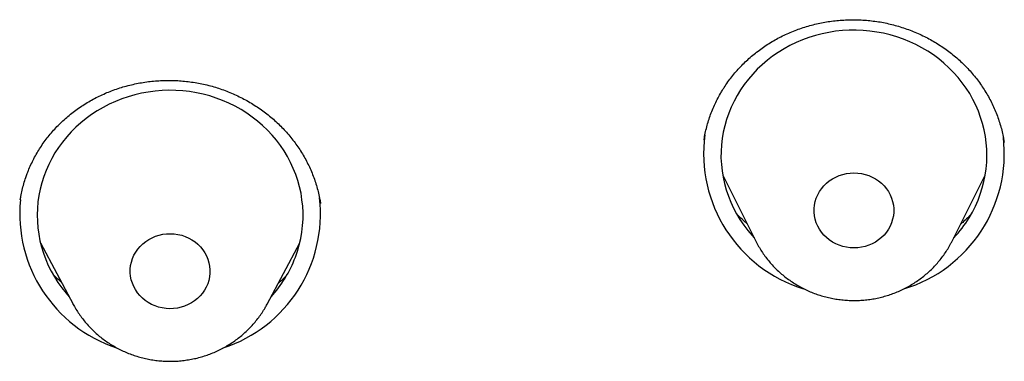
# Model space of a CAD drawing. Header units: millimetres. Extents: x 8 to 459, y 12 to 878.
# Tile 153 of 180: x 218 to 229, y 830 to 834. Entities that reach past the tile are written whole.
import ezdxf

# ---------------------------------------------------------------- set-up
doc = ezdxf.new("R2010")
doc.units = ezdxf.units.MM

msp = doc.modelspace()

# ---------------------------------------------------------------- linework, layer by layer
at = {"color": 7, "linetype": 'Continuous', "lineweight": 30}
for p, q in [((228.759, 832.65), (228.759, 832.654)), ((225.584, 832.282), (225.957, 831.538)), ((228.173, 831.538), (228.546, 832.282)), ((217.66, 832.003), (217.659, 831.999)), ((217.886, 831.517), (218.255, 830.826)), ((220.443, 830.826), (220.812, 831.517)), ((218.257, 830.823), (218.255, 830.826))]:
    msp.add_line(p, q, dxfattribs=at)
at = {"color": 7, "linetype": 'Continuous', "lineweight": 30, "flags": 128}
for points in [[(228.364, 831.801), (228.401, 831.865), (228.435, 831.931), (228.465, 831.999), (228.491, 832.068), (228.513, 832.138), (228.532, 832.209), (228.546, 832.281), (228.556, 832.353), (228.563, 832.426), (228.565, 832.499), (228.563, 832.573), (228.558, 832.646), (228.548, 832.718), (228.534, 832.79), (228.517, 832.862), (228.495, 832.932), (228.469, 833.001), (228.44, 833.069), (228.407, 833.135), (228.371, 833.2), (228.331, 833.262), (228.287, 833.323), (228.24, 833.382), (228.19, 833.438), (228.137, 833.491), (228.081, 833.542), (228.023, 833.591), (227.961, 833.636), (227.898, 833.678), (227.832, 833.717), (227.764, 833.753), (227.694, 833.785), (227.623, 833.814), (227.55, 833.84), (227.475, 833.861), (227.4, 833.88), (227.323, 833.894), (227.246, 833.905), (227.169, 833.912), (227.091, 833.915), (227.013, 833.914), (226.935, 833.91), (226.858, 833.902), (226.781, 833.89), (226.705, 833.874), (226.63, 833.855), (226.556, 833.831), (226.484, 833.805), (226.413, 833.775), (226.343, 833.741), (226.276, 833.704), (226.211, 833.664), (226.148, 833.621), (226.088, 833.575), (226.03, 833.526), (225.975, 833.474), (225.923, 833.419), (225.874, 833.362), (225.828, 833.303), (225.786, 833.242), (225.747, 833.178), (225.712, 833.113), (225.68, 833.046), (225.652, 832.978), (225.628, 832.909), (225.607, 832.838), (225.591, 832.766), (225.579, 832.694), (225.57, 832.621), (225.566, 832.548), (225.565, 832.475), (225.569, 832.402), (225.577, 832.329), (225.589, 832.257), (225.604, 832.185), (225.624, 832.114), (225.648, 832.045), (225.675, 831.976), (225.706, 831.909), (225.741, 831.843), (225.779, 831.78), (225.821, 831.718), (225.866, 831.658), (225.915, 831.601), (225.939, 831.575)], [(220.763, 831.355), (220.787, 831.425), (220.807, 831.496), (220.823, 831.567), (220.836, 831.639), (220.844, 831.712), (220.849, 831.785), (220.849, 831.858), (220.845, 831.931), (220.837, 832.004), (220.826, 832.077), (220.81, 832.148), (220.79, 832.219), (220.767, 832.289), (220.739, 832.357), (220.708, 832.424), (220.673, 832.49), (220.635, 832.554), (220.593, 832.615), (220.548, 832.675), (220.499, 832.732), (220.448, 832.787), (220.393, 832.839), (220.336, 832.889), (220.276, 832.936), (220.214, 832.979), (220.149, 833.02), (220.082, 833.057), (220.013, 833.091), (219.942, 833.122), (219.87, 833.149), (219.796, 833.173), (219.721, 833.193), (219.645, 833.209), (219.569, 833.222), (219.491, 833.231), (219.414, 833.236), (219.336, 833.237), (219.258, 833.234), (219.18, 833.228), (219.103, 833.218), (219.027, 833.204), (218.951, 833.186), (218.877, 833.165), (218.803, 833.14), (218.732, 833.112), (218.661, 833.08), (218.593, 833.045), (218.527, 833.006), (218.463, 832.965), (218.401, 832.92), (218.342, 832.872), (218.286, 832.822), (218.232, 832.768), (218.182, 832.713), (218.135, 832.654), (218.091, 832.594), (218.05, 832.532), (218.013, 832.467), (217.979, 832.401), (217.949, 832.334), (217.923, 832.265), (217.901, 832.195), (217.883, 832.123), (217.868, 832.052), (217.858, 831.979), (217.852, 831.906), (217.849, 831.833), (217.851, 831.76), (217.857, 831.687), (217.867, 831.614), (217.88, 831.542), (217.898, 831.471), (217.92, 831.401), (217.945, 831.331), (217.974, 831.264), (218.007, 831.197), (218.044, 831.133), (218.084, 831.07), (218.128, 831.009), (218.175, 830.951), (218.21, 830.91)], [(227.455, 831.672), (227.432, 831.638), (227.405, 831.606), (227.376, 831.577), (227.343, 831.551), (227.308, 831.527), (227.271, 831.507), (227.232, 831.491), (227.192, 831.477), (227.15, 831.468), (227.108, 831.462), (227.065, 831.46), (227.022, 831.462), (226.98, 831.468), (226.938, 831.477), (226.898, 831.491), (226.859, 831.507), (226.822, 831.527), (226.787, 831.551), (226.755, 831.577), (226.725, 831.606), (226.699, 831.638), (226.675, 831.672), (226.656, 831.707), (226.64, 831.745), (226.628, 831.783), (226.62, 831.823), (226.616, 831.863), (226.616, 831.903), (226.62, 831.943), (226.628, 831.983), (226.64, 832.021), (226.656, 832.059), (226.675, 832.095), (226.699, 832.128), (226.725, 832.16), (226.755, 832.189), (226.787, 832.216), (226.822, 832.239), (226.859, 832.259), (226.898, 832.276), (226.938, 832.289), (226.98, 832.298), (227.022, 832.304), (227.065, 832.306), (227.108, 832.304), (227.15, 832.298), (227.192, 832.289), (227.232, 832.276), (227.271, 832.259), (227.308, 832.239), (227.343, 832.216), (227.376, 832.189), (227.405, 832.16), (227.432, 832.128), (227.455, 832.095), (227.474, 832.059), (227.49, 832.021), (227.502, 831.983), (227.511, 831.943), (227.515, 831.903), (227.515, 831.863), (227.511, 831.823), (227.502, 831.783), (227.49, 831.745), (227.474, 831.707), (227.455, 831.672)], [(219.773, 831.056), (219.757, 831.019), (219.737, 830.984), (219.714, 830.95), (219.687, 830.919), (219.657, 830.89), (219.624, 830.864), (219.589, 830.84), (219.552, 830.821), (219.513, 830.804), (219.472, 830.791), (219.431, 830.782), (219.388, 830.777), (219.346, 830.775), (219.303, 830.777), (219.26, 830.784), (219.219, 830.793), (219.179, 830.807), (219.14, 830.824), (219.103, 830.844), (219.068, 830.868), (219.036, 830.894), (219.007, 830.924), (218.981, 830.956), (218.958, 830.99), (218.938, 831.026), (218.923, 831.063), (218.911, 831.102), (218.903, 831.141), (218.9, 831.181), (218.9, 831.222), (218.904, 831.262), (218.913, 831.301), (218.925, 831.34), (218.941, 831.377), (218.961, 831.413), (218.985, 831.446), (219.012, 831.478), (219.041, 831.507), (219.074, 831.533), (219.109, 831.556), (219.146, 831.576), (219.185, 831.592), (219.226, 831.605), (219.268, 831.614), (219.31, 831.619), (219.353, 831.621), (219.396, 831.619), (219.438, 831.613), (219.48, 831.603), (219.52, 831.589), (219.559, 831.572), (219.596, 831.552), (219.63, 831.528), (219.662, 831.502), (219.692, 831.472), (219.718, 831.44), (219.741, 831.406), (219.76, 831.371), (219.776, 831.333), (219.787, 831.294), (219.795, 831.255), (219.799, 831.215), (219.799, 831.174), (219.794, 831.134), (219.786, 831.095), (219.773, 831.056)]]:
    msp.add_lwpolyline(points, dxfattribs=at)
at = {"color": 7, "linetype": 'Continuous', "lineweight": 30}
for centre, radius, start, end in [((226.962, 832.524), 1.593, 172.3623, 253.028), ((227.165, 832.526), 1.597, 286.8797, 6.6054), ((219.454, 831.846), 1.592, 288.0496, 6.4492), ((219.245, 831.847), 1.593, 174.4483, 251.7072), ((227.159, 832.543), 1.416, 316.8697, 328.3977), ((219.46, 831.851), 1.394, 317.5465, 339.1629)]:
    msp.add_arc(centre, radius, start, end, dxfattribs=at)
for points, knots in [([(225.581, 833.238), (225.587, 833.249), (225.607, 833.28), (225.642, 833.331), (225.687, 833.391), (225.734, 833.448), (225.785, 833.504), (225.838, 833.557), (225.894, 833.608), (225.952, 833.657), (226.013, 833.703), (226.076, 833.746), (226.141, 833.786), (226.208, 833.824), (226.276, 833.859), (226.347, 833.891), (226.419, 833.919), (226.492, 833.945), (226.567, 833.967), (226.642, 833.987), (226.718, 834.002), (226.794, 834.015), (226.872, 834.024), (226.95, 834.03), (227.029, 834.033), (227.108, 834.032), (227.186, 834.029), (227.264, 834.021), (227.341, 834.011), (227.417, 833.997), (227.493, 833.979), (227.569, 833.959), (227.644, 833.935), (227.717, 833.908), (227.789, 833.878), (227.86, 833.845), (227.928, 833.81), (227.994, 833.771), (228.058, 833.73), (228.121, 833.686), (228.182, 833.639), (228.241, 833.589), (228.297, 833.537), (228.35, 833.483), (228.4, 833.427), (228.448, 833.369), (228.493, 833.308), (228.534, 833.246), (228.573, 833.182), (228.609, 833.117), (228.641, 833.05), (228.671, 832.982), (228.696, 832.912), (228.719, 832.841), (228.738, 832.77), (228.751, 832.708), (228.757, 832.669), (228.76, 832.654)], [0, 0, 0, 0, 0.009034, 0.027665, 0.046244, 0.064793, 0.083322, 0.101845, 0.120373, 0.138915, 0.157481, 0.176003, 0.194403, 0.212845, 0.231339, 0.249861, 0.268383, 0.286871, 0.305297, 0.323634, 0.341907, 0.360208, 0.378631, 0.397133, 0.415669, 0.434184, 0.452621, 0.470937, 0.489129, 0.507364, 0.525729, 0.544204, 0.562743, 0.581296, 0.599804, 0.618215, 0.636488, 0.654728, 0.673102, 0.691571, 0.710106, 0.728676, 0.747253, 0.765797, 0.78428, 0.802704, 0.821158, 0.839703, 0.858261, 0.876838, 0.895439, 0.914072, 0.932744, 0.951461, 0.97017, 0.988815, 1, 1, 1, 1]), ([(217.737, 832.299), (217.741, 832.31), (217.754, 832.344), (217.779, 832.4), (217.811, 832.466), (217.847, 832.531), (217.886, 832.594), (217.928, 832.655), (217.973, 832.715), (218.021, 832.772), (218.072, 832.828), (218.126, 832.881), (218.182, 832.931), (218.24, 832.979), (218.301, 833.025), (218.364, 833.068), (218.43, 833.108), (218.497, 833.146), (218.566, 833.18), (218.636, 833.211), (218.707, 833.239), (218.78, 833.264), (218.855, 833.286), (218.931, 833.305), (219.007, 833.32), (219.085, 833.333), (219.163, 833.342), (219.24, 833.347), (219.318, 833.349), (219.396, 833.348), (219.474, 833.344), (219.552, 833.336), (219.63, 833.325), (219.708, 833.31), (219.784, 833.293), (219.86, 833.272), (219.933, 833.248), (220.006, 833.221), (220.077, 833.19), (220.147, 833.157), (220.216, 833.121), (220.283, 833.081), (220.348, 833.039), (220.411, 832.995), (220.471, 832.948), (220.529, 832.898), (220.585, 832.846), (220.638, 832.792), (220.688, 832.735), (220.736, 832.677), (220.781, 832.616), (220.822, 832.554), (220.861, 832.489), (220.897, 832.423), (220.929, 832.356), (220.958, 832.288), (220.984, 832.218), (221.006, 832.148), (221.024, 832.077), (221.038, 832.014), (221.044, 831.975), (221.046, 831.96)], [0, 0, 0, 0, 0.008394, 0.025781, 0.043123, 0.06044, 0.077744, 0.095043, 0.112346, 0.129664, 0.147002, 0.164294, 0.181472, 0.198688, 0.21595, 0.233234, 0.250513, 0.267757, 0.28494, 0.302036, 0.319072, 0.336129, 0.353297, 0.370535, 0.3878, 0.405042, 0.42221, 0.439261, 0.456206, 0.473181, 0.490269, 0.507456, 0.5247, 0.541954, 0.559162, 0.576277, 0.593262, 0.610223, 0.627294, 0.64445, 0.661662, 0.678904, 0.696147, 0.713355, 0.730503, 0.747593, 0.764712, 0.781908, 0.799114, 0.816334, 0.833575, 0.850844, 0.868149, 0.885496, 0.90284, 0.920124, 0.937408, 0.954704, 0.972019, 0.98936, 1, 1, 1, 1]), ([(225.374, 832.678), (225.376, 832.691), (225.382, 832.728), (225.395, 832.789), (225.413, 832.861), (225.435, 832.931), (225.461, 833), (225.49, 833.068), (225.522, 833.135), (225.553, 833.192), (225.573, 833.226), (225.581, 833.238)], [0, 0, 0, 0, 0.067147, 0.189779, 0.312627, 0.435379, 0.558091, 0.680824, 0.803643, 0.9266, 1, 1, 1, 1]), ([(217.659, 832.003), (217.661, 832.015), (217.666, 832.052), (217.679, 832.112), (217.698, 832.184), (217.717, 832.246), (217.731, 832.284), (217.737, 832.299)], [0, 0, 0, 0, 0.123587, 0.363396, 0.603463, 0.843891, 1, 1, 1, 1]), ([(225.858, 831.735), (225.849, 831.742), (225.821, 831.766), (225.782, 831.802), (225.754, 831.831), (225.744, 831.841)], [0, 0, 0, 0, 0.222788, 0.715391, 1, 1, 1, 1]), ([(228.382, 831.833), (228.371, 831.822), (228.342, 831.793), (228.304, 831.758), (228.276, 831.734), (228.268, 831.728)], [0, 0, 0, 0, 0.3006133, 0.7955394, 1, 1, 1, 1]), ([(225.957, 831.538), (225.963, 831.528), (225.978, 831.498), (226.006, 831.45), (226.041, 831.395), (226.08, 831.343), (226.121, 831.292), (226.165, 831.244), (226.212, 831.198), (226.261, 831.155), (226.313, 831.114), (226.367, 831.076), (226.424, 831.041), (226.482, 831.009), (226.541, 830.98), (226.603, 830.954), (226.666, 830.931), (226.73, 830.912), (226.795, 830.896), (226.861, 830.884), (226.927, 830.875), (226.994, 830.869), (227.061, 830.867), (227.128, 830.869), (227.195, 830.874), (227.262, 830.882), (227.328, 830.894), (227.393, 830.91), (227.458, 830.929), (227.521, 830.951), (227.583, 830.977), (227.643, 831.006), (227.701, 831.038), (227.758, 831.073), (227.813, 831.111), (227.865, 831.152), (227.915, 831.195), (227.962, 831.241), (228.007, 831.289), (228.049, 831.34), (228.088, 831.393), (228.123, 831.448), (228.152, 831.496), (228.167, 831.527), (228.173, 831.538)], [0, 0, 0, 0, 0.013303, 0.037321, 0.061362, 0.085429, 0.109523, 0.133646, 0.157799, 0.181981, 0.206193, 0.230435, 0.254705, 0.279003, 0.303327, 0.327676, 0.352048, 0.376441, 0.400853, 0.425283, 0.449728, 0.474185, 0.498652, 0.523127, 0.547608, 0.57209, 0.596572, 0.621051, 0.645525, 0.66999, 0.694443, 0.718884, 0.743308, 0.767713, 0.792096, 0.816456, 0.840791, 0.865098, 0.889376, 0.913624, 0.937841, 0.962026, 0.986181, 1, 1, 1, 1]), ([(218.123, 831.073), (218.119, 831.077), (218.095, 831.097), (218.064, 831.126), (218.038, 831.153), (218.03, 831.161)], [0, 0, 0, 0, 0.1203, 0.721311, 1, 1, 1, 1]), ([(220.664, 831.151), (220.651, 831.138), (220.621, 831.107), (220.589, 831.078), (220.569, 831.061), (220.569, 831.061)], [0, 0, 0, 0, 0.414937, 0.9965063, 1, 1, 1, 1]), ([(218.257, 830.823), (218.262, 830.815), (218.276, 830.787), (218.304, 830.743), (218.34, 830.689), (218.38, 830.637), (218.423, 830.587), (218.468, 830.54), (218.516, 830.495), (218.566, 830.453), (218.619, 830.413), (218.674, 830.376), (218.731, 830.343), (218.79, 830.312), (218.85, 830.284), (218.912, 830.259), (218.975, 830.238), (219.04, 830.22), (219.105, 830.206), (219.171, 830.195), (219.238, 830.187), (219.305, 830.183), (219.372, 830.182), (219.44, 830.185), (219.506, 830.192), (219.573, 830.202), (219.639, 830.215), (219.704, 830.232), (219.767, 830.253), (219.83, 830.276), (219.891, 830.303), (219.951, 830.333), (220.009, 830.367), (220.065, 830.403), (220.118, 830.442), (220.17, 830.484), (220.218, 830.528), (220.265, 830.575), (220.308, 830.625), (220.349, 830.676), (220.387, 830.73), (220.418, 830.78), (220.436, 830.812), (220.443, 830.826)], [0, 0, 0, 0, 0.01066, 0.035275, 0.059915, 0.084582, 0.109278, 0.134003, 0.158759, 0.183545, 0.208362, 0.233208, 0.258084, 0.282987, 0.307917, 0.332871, 0.357848, 0.382847, 0.407864, 0.432897, 0.457945, 0.483006, 0.508075, 0.533152, 0.558232, 0.583314, 0.608394, 0.63347, 0.658539, 0.683598, 0.708645, 0.733677, 0.75869, 0.783684, 0.808655, 0.8336, 0.858519, 0.883409, 0.908269, 0.933097, 0.957894, 0.982658, 1, 1, 1, 1])]:
    msp.add_open_spline(points, degree=3, knots=knots, dxfattribs=at)

doc.saveas('drawing.dxf')
